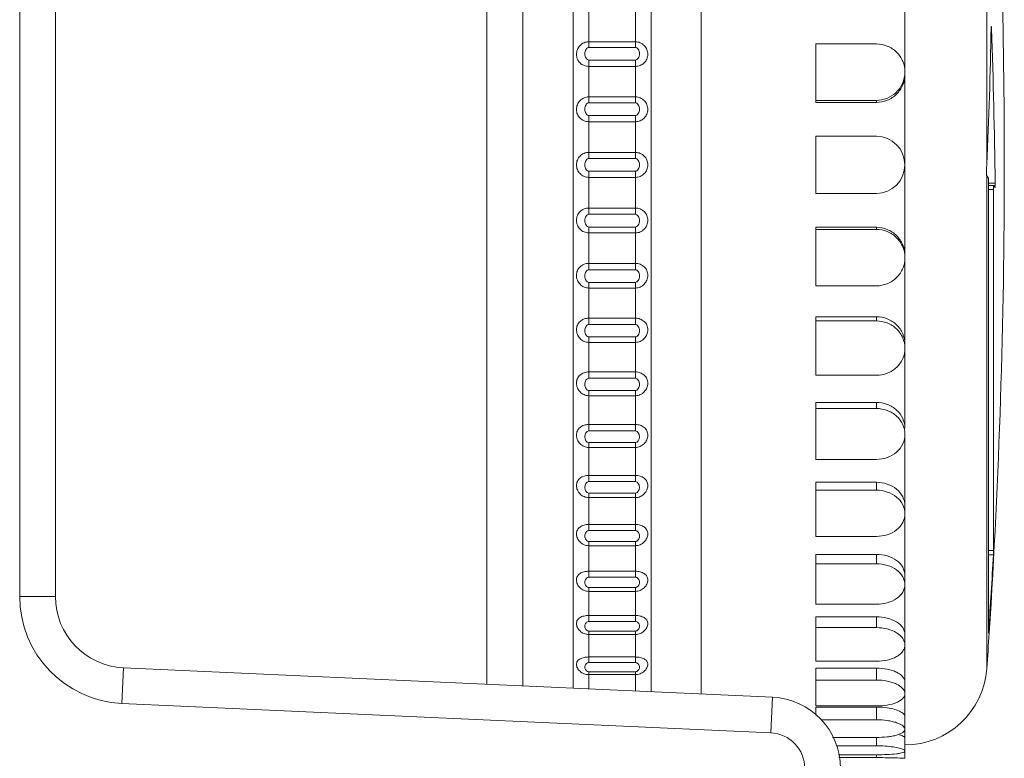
# Model space of a CAD drawing. Extents: x 4773 to 8448, y 27273 to 31291.
# Tile 76 of 99: x 8420 to 8448, y 28785 to 28806. Entities that reach past the tile are written whole.
import ezdxf

# ---------------------------------------------------------------- set-up
doc = ezdxf.new("R2010")
doc.units = 0
doc.header["$LTSCALE"] = 7.5
doc.header["$MEASUREMENT"] = 0
doc.layers.get('0').update_dxf_attribs({"linetype": 'CONTINUOUS', "lineweight": 18})

msp = doc.modelspace()

# ---------------------------------------------------------------- linework, layer by layer
at = {"linetype": 'Continuous'}
for p, q in [((8435.56, 28786.792), (8435.56, 28816.111)), ((8437.74, 28786.693), (8437.74, 28816.21)), ((8439.146, 28786.629), (8439.146, 28816.274)), ((8433.139, 28816.001), (8433.139, 28786.902)), ((8434.15, 28816.047), (8434.15, 28786.856)), ((8420.05, 28789.363), (8420.05, 28813.541)), ((8421.05, 28789.363), (8421.05, 28813.541)), ((8447.149, 28801.466), (8447.149, 28812.189)), ((8444.854, 28804.052), (8444.854, 28806.473)), ((8435.996, 28805.745), (8435.996, 28804.902)), ((8437.304, 28804.902), (8437.304, 28805.745)), ((8437.304, 28804.902), (8435.996, 28804.902)), ((8437.302, 28804.902), (8437.302, 28804.742)), ((8442.354, 28804.84), (8444.054, 28804.84)), ((8442.354, 28804.84), (8442.354, 28803.201)), ((8437.302, 28804.742), (8435.998, 28804.742)), ((8435.998, 28804.387), (8437.302, 28804.387)), ((8435.998, 28804.211), (8435.998, 28804.387)), ((8435.996, 28804.211), (8435.996, 28803.358)), ((8437.303, 28804.211), (8435.998, 28804.211)), ((8437.304, 28803.358), (8437.304, 28804.211)), ((8444.854, 28798.91), (8444.854, 28803.994)), ((8437.304, 28803.358), (8435.996, 28803.358)), ((8437.302, 28803.192), (8435.998, 28803.192)), ((8437.302, 28803.358), (8437.302, 28803.192)), ((8444.054, 28803.259), (8442.354, 28803.259)), ((8442.354, 28803.201), (8444.054, 28803.201)), ((8444.054, 28803.201), (8444.054, 28803.259)), ((8435.996, 28802.66), (8435.996, 28801.802)), ((8435.998, 28802.834), (8437.302, 28802.834)), ((8435.998, 28802.66), (8435.998, 28802.834)), ((8437.303, 28802.66), (8435.998, 28802.66)), ((8437.304, 28801.802), (8437.304, 28802.66)), ((8442.354, 28802.252), (8444.054, 28802.252)), ((8442.354, 28802.252), (8442.354, 28800.652)), ((8437.304, 28801.802), (8435.996, 28801.802)), ((8437.302, 28801.802), (8437.302, 28801.631)), ((8437.302, 28801.631), (8435.998, 28801.631)), ((8435.998, 28801.272), (8437.302, 28801.272)), ((8435.998, 28801.102), (8435.998, 28801.272)), ((8435.996, 28801.102), (8435.996, 28800.243)), ((8437.303, 28801.102), (8435.998, 28801.102)), ((8437.304, 28800.243), (8437.304, 28801.102)), ((8447.146, 28801.147), (8447.149, 28801.144)), ((8447.148, 28801.145), (8447.149, 28790.909)), ((8447.197, 28800.994), (8447.197, 28788.339)), ((8447.384, 28800.943), (8447.197, 28800.943)), ((8444.054, 28800.652), (8442.354, 28800.652)), ((8447.197, 28800.87), (8447.345, 28800.87)), ((8447.338, 28800.764), (8447.197, 28800.764)), ((8447.338, 28790.644), (8447.338, 28800.764)), ((8437.304, 28800.243), (8435.996, 28800.243)), ((8437.302, 28800.243), (8437.302, 28800.069)), ((8437.302, 28800.07), (8435.998, 28800.07)), ((8435.996, 28799.546), (8435.996, 28798.693)), ((8435.998, 28799.711), (8437.302, 28799.711)), ((8435.998, 28799.546), (8435.998, 28799.711)), ((8437.303, 28799.546), (8435.998, 28799.546)), ((8437.304, 28798.693), (8437.304, 28799.546)), ((8444.054, 28799.703), (8442.354, 28799.703)), ((8442.354, 28799.703), (8442.354, 28798.064)), ((8442.354, 28799.644), (8444.054, 28799.644)), ((8444.054, 28799.644), (8444.054, 28799.703)), ((8444.854, 28796.43), (8444.854, 28798.851)), ((8437.304, 28798.693), (8435.996, 28798.693)), ((8437.302, 28798.516), (8435.998, 28798.516)), ((8437.302, 28798.693), (8437.302, 28798.516)), ((8447.149, 28787.342), (8447.149, 28798.575)), ((8435.998, 28798.161), (8437.302, 28798.161)), ((8435.998, 28798.001), (8435.998, 28798.161)), ((8435.996, 28798.001), (8435.996, 28797.159)), ((8437.303, 28798.001), (8435.998, 28798.001)), ((8437.304, 28797.159), (8437.304, 28798.001)), ((8444.054, 28798.064), (8442.354, 28798.064)), ((8437.304, 28797.159), (8435.996, 28797.159)), ((8437.302, 28797.159), (8437.302, 28796.981)), ((8444.054, 28797.197), (8442.354, 28797.197)), ((8442.354, 28797.197), (8442.354, 28795.559)), ((8442.354, 28797.081), (8444.054, 28797.081)), ((8444.054, 28797.081), (8444.054, 28797.197)), ((8437.302, 28796.981), (8435.998, 28796.981)), ((8435.998, 28796.478), (8435.998, 28796.632)), ((8435.998, 28796.631), (8437.302, 28796.631)), ((8435.996, 28796.478), (8435.996, 28795.652)), ((8437.303, 28796.478), (8435.998, 28796.478)), ((8437.304, 28795.652), (8437.304, 28796.478)), ((8444.854, 28794.074), (8444.854, 28796.314)), ((8437.304, 28795.652), (8435.996, 28795.652)), ((8437.302, 28795.473), (8435.998, 28795.473)), ((8437.302, 28795.652), (8437.302, 28795.473)), ((8444.054, 28795.559), (8442.354, 28795.559)), ((8435.998, 28794.986), (8435.998, 28795.132)), ((8435.998, 28795.131), (8437.302, 28795.131)), ((8435.996, 28794.986), (8435.996, 28794.18)), ((8437.303, 28794.986), (8435.998, 28794.986)), ((8437.304, 28794.18), (8437.304, 28794.986)), ((8444.054, 28794.796), (8442.354, 28794.796)), ((8442.354, 28794.796), (8442.354, 28793.2)), ((8442.354, 28794.626), (8444.054, 28794.626)), ((8444.054, 28794.626), (8444.054, 28794.796)), ((8437.304, 28794.18), (8435.996, 28794.18)), ((8437.302, 28794.18), (8437.302, 28794.002)), ((8437.302, 28794.002), (8435.998, 28794.002)), ((8444.854, 28786.639), (8444.854, 28793.904)), ((8435.996, 28793.533), (8435.996, 28792.753)), ((8435.998, 28793.67), (8437.302, 28793.67)), ((8435.998, 28793.533), (8435.998, 28793.67)), ((8437.303, 28793.533), (8435.998, 28793.533)), ((8437.304, 28792.753), (8437.304, 28793.533)), ((8444.054, 28793.2), (8442.354, 28793.2)), ((8437.304, 28792.753), (8435.996, 28792.753)), ((8437.302, 28792.753), (8437.302, 28792.577)), ((8437.302, 28792.577), (8435.998, 28792.577)), ((8444.054, 28792.559), (8442.354, 28792.559)), ((8442.354, 28792.559), (8442.354, 28791.044)), ((8444.054, 28792.338), (8444.054, 28792.559)), ((8435.996, 28792.13), (8435.996, 28791.38)), ((8435.998, 28792.257), (8437.302, 28792.257)), ((8435.998, 28792.13), (8435.998, 28792.257)), ((8437.303, 28792.13), (8435.998, 28792.13)), ((8437.304, 28791.38), (8437.304, 28792.13)), ((8442.354, 28792.338), (8444.054, 28792.338)), ((8437.304, 28791.38), (8435.996, 28791.38)), ((8437.302, 28791.38), (8437.302, 28791.207)), ((8437.302, 28791.207), (8435.998, 28791.207)), ((8444.054, 28791.044), (8442.354, 28791.044)), ((8435.996, 28790.783), (8435.996, 28790.069)), ((8435.998, 28790.901), (8437.302, 28790.901)), ((8435.998, 28790.783), (8435.998, 28790.901)), ((8437.303, 28790.783), (8435.998, 28790.783)), ((8437.304, 28790.069), (8437.304, 28790.783)), ((8444.054, 28790.541), (8442.354, 28790.541)), ((8442.354, 28790.541), (8442.354, 28789.144)), ((8444.054, 28790.275), (8444.054, 28790.541)), ((8447.338, 28790.644), (8447.197, 28790.644)), ((8447.197, 28790.526), (8447.333, 28790.526)), ((8442.354, 28790.275), (8444.054, 28790.275)), ((8437.304, 28790.069), (8435.996, 28790.069)), ((8437.302, 28789.9), (8435.998, 28789.9)), ((8437.302, 28790.069), (8437.302, 28789.9)), ((8435.998, 28789.503), (8435.998, 28789.61)), ((8435.998, 28789.609), (8437.302, 28789.609)), ((8421.05, 28789.363), (8420.05, 28789.363)), ((8435.996, 28789.503), (8435.996, 28788.828)), ((8437.303, 28789.503), (8435.998, 28789.503)), ((8437.304, 28788.828), (8437.304, 28789.503)), ((8444.054, 28789.144), (8442.354, 28789.144)), ((8437.304, 28788.828), (8435.996, 28788.828)), ((8437.302, 28788.828), (8437.302, 28788.664)), ((8444.054, 28788.791), (8442.354, 28788.791)), ((8442.354, 28788.791), (8442.354, 28787.547)), ((8444.054, 28788.488), (8444.054, 28788.791)), ((8437.302, 28788.664), (8435.998, 28788.664)), ((8435.996, 28788.296), (8435.996, 28787.665)), ((8435.998, 28788.391), (8437.302, 28788.391)), ((8435.998, 28788.296), (8435.998, 28788.391)), ((8437.303, 28788.296), (8435.998, 28788.296)), ((8437.304, 28787.665), (8437.304, 28788.296)), ((8442.354, 28788.488), (8444.054, 28788.488)), ((8447.197, 28788.339), (8447.197, 28788.337)), ((8437.304, 28787.665), (8435.996, 28787.665)), ((8437.302, 28787.507), (8435.998, 28787.507)), ((8437.302, 28787.665), (8437.302, 28787.507)), ((8444.054, 28787.547), (8442.354, 28787.547)), ((8422.959, 28787.365), (8422.914, 28786.366)), ((8441.141, 28786.539), (8422.959, 28787.365)), ((8435.996, 28787.17), (8435.996, 28786.772)), ((8435.998, 28787.253), (8437.302, 28787.253)), ((8435.998, 28787.17), (8435.998, 28787.253)), ((8437.303, 28787.17), (8435.998, 28787.17)), ((8437.304, 28786.713), (8437.304, 28787.17)), ((8444.054, 28787.354), (8442.354, 28787.354)), ((8442.354, 28787.354), (8442.354, 28786.293)), ((8444.054, 28787.019), (8444.054, 28787.354)), ((8442.354, 28787.019), (8444.054, 28787.019)), ((8444.854, 28784.827), (8444.854, 28786.607)), ((8441.095, 28785.54), (8422.914, 28786.366)), ((8441.141, 28786.539), (8441.095, 28785.54)), ((8444.054, 28786.293), (8442.354, 28786.293)), ((8444.054, 28786.263), (8442.354, 28786.263)), ((8442.354, 28786.263), (8442.354, 28786.037)), ((8444.054, 28785.906), (8444.054, 28786.263)), ((8442.508, 28785.906), (8444.054, 28785.906)), ((8444.054, 28785.412), (8442.825, 28785.412)), ((8444.054, 28785.176), (8444.054, 28785.412)), ((8442.941, 28785.176), (8444.054, 28785.176)), ((8444.054, 28784.925), (8442.991, 28784.925)), ((8444.054, 28784.846), (8444.054, 28784.925)), ((8443.003, 28784.846), (8444.054, 28784.846))]:
    msp.add_line(p, q, dxfattribs=at)
for centre, radius, start, end in [((8244.479, 28801.451), 203.16, 0.00029, 3.11818), ((8304.299, 28807.893), 142.994, 357.42388, 358.95534), ((8261.131, 28798.62), 186.267, 0.71445, 2.04299), ((8444.078, 28804.053), 0.776, 355.7295, 359.9926), ((8444.054, 28801.452), 0.8, 270, 90), ((8441.964, 28801.699), 5.189, 355.604, 357.4327), ((8244.464, 28801.453), 203.175, 356.29873, 359.99952), ((8444.769, 28799.218), 3.062, 37.7115, 38.9827), ((8445.907, 28800.996), 1.29, 359.9245, 1.9286), ((8445.468, 28800.919), 1.916, 359.3098, 0.7044), ((8445.338, 28799.617), 2.366, 30.3974, 31.9736), ((8252.539, 28801.454), 195.1, 356.16843, 356.78906), ((8423.05, 28789.363), 3, 180, 267.3974), ((8423.05, 28789.363), 2, 180, 267.3974), ((8244.519, 28801.452), 203.12, 356.01678, 356.29825), ((8444.854, 28787.502), 2.3, 270, 356.0168), ((8441.05, 28784.541), 2, 0, 87.3974), ((8444.056, 28784.096), 2.167, 83.5688, 90.0571), ((8441.05, 28784.541), 1, 0, 87.3974), ((8444.056, 28781.393), 3.783, 86.2889, 90.0326), ((8444.052, 28768.05), 16.796, 89.1519, 89.9944), ((8444.055, 28768.251), 16.595, 87.241, 89.1513)]:
    msp.add_arc(centre, radius, start, end, dxfattribs=at)
for points, knots in [([(8447.273, 28805.332), (8447.272, 28805.332), (8447.272, 28805.326), (8447.27, 28805.319), (8447.27, 28805.303), (8447.269, 28805.293), (8447.269, 28805.286)], [0, 0, 0, 0, 0.073036, 0.271961, 0.58929, 1, 1, 1, 1]), ([(8447.28, 28805.261), (8447.28, 28805.27), (8447.279, 28805.287), (8447.277, 28805.309), (8447.276, 28805.324), (8447.275, 28805.33), (8447.274, 28805.332), (8447.273, 28805.332)], [0, 0, 0, 0, 0.397556, 0.717586, 0.923609, 0.978193, 1, 1, 1, 1]), ([(8435.996, 28804.902), (8435.951, 28804.9), (8435.859, 28804.884), (8435.745, 28804.801), (8435.669, 28804.685), (8435.641, 28804.549), (8435.668, 28804.414), (8435.745, 28804.302), (8435.86, 28804.228), (8435.951, 28804.213), (8435.996, 28804.211)], [0, 0, 0, 0, 0.12636, 0.252805, 0.379403, 0.505565, 0.629184, 0.750841, 0.874008, 1, 1, 1, 1]), ([(8435.998, 28804.742), (8435.998, 28804.757), (8435.997, 28804.81), (8435.997, 28804.864), (8435.997, 28804.902)], [0, 0, 0, 0, 0.275212, 1, 1, 1, 1]), ([(8437.304, 28804.211), (8437.349, 28804.213), (8437.44, 28804.227), (8437.554, 28804.302), (8437.632, 28804.413), (8437.659, 28804.548), (8437.632, 28804.684), (8437.555, 28804.801), (8437.441, 28804.883), (8437.349, 28804.9), (8437.304, 28804.902)], [0, 0, 0, 0, 0.125882, 0.249006, 0.370577, 0.494188, 0.620334, 0.747029, 0.873511, 1, 1, 1, 1]), ([(8444.854, 28804.052), (8444.854, 28804.155), (8444.812, 28804.363), (8444.634, 28804.625), (8444.368, 28804.799), (8444.158, 28804.84), (8444.054, 28804.84)], [0, 0, 0, 0, 0.248671, 0.497716, 0.748184, 1, 1, 1, 1]), ([(8435.998, 28804.742), (8435.984, 28804.742), (8435.951, 28804.73), (8435.914, 28804.688), (8435.889, 28804.63), (8435.881, 28804.565), (8435.889, 28804.499), (8435.914, 28804.442), (8435.951, 28804.4), (8435.984, 28804.388), (8435.998, 28804.387)], [0, 0, 0, 0, 0.094996, 0.216408, 0.355471, 0.500359, 0.645133, 0.783773, 0.904579, 1, 1, 1, 1]), ([(8437.302, 28804.387), (8437.316, 28804.388), (8437.349, 28804.4), (8437.386, 28804.442), (8437.411, 28804.499), (8437.419, 28804.565), (8437.411, 28804.631), (8437.386, 28804.688), (8437.349, 28804.73), (8437.316, 28804.742), (8437.302, 28804.742)], [0, 0, 0, 0, 0.094996, 0.216408, 0.355471, 0.500359, 0.645133, 0.783773, 0.904579, 1, 1, 1, 1]), ([(8437.302, 28804.387), (8437.302, 28804.372), (8437.304, 28804.314), (8437.303, 28804.255), (8437.303, 28804.211)], [0, 0, 0, 0, 0.255387, 1, 1, 1, 1]), ([(8444.054, 28803.259), (8444.153, 28803.259), (8444.354, 28803.297), (8444.611, 28803.458), (8444.792, 28803.701), (8444.845, 28803.897), (8444.852, 28803.995)], [0, 0, 0, 0, 0.251032, 0.501571, 0.751246, 1, 1, 1, 1]), ([(8444.054, 28803.201), (8444.158, 28803.201), (8444.368, 28803.242), (8444.634, 28803.419), (8444.812, 28803.682), (8444.854, 28803.891), (8444.854, 28803.994)], [0, 0, 0, 0, 0.251133, 0.501757, 0.75144, 1, 1, 1, 1]), ([(8435.996, 28803.358), (8435.951, 28803.356), (8435.859, 28803.34), (8435.745, 28803.258), (8435.668, 28803.142), (8435.641, 28803.005), (8435.668, 28802.869), (8435.745, 28802.755), (8435.86, 28802.678), (8435.951, 28802.662), (8435.996, 28802.66)], [0, 0, 0, 0, 0.125703, 0.2511, 0.376661, 0.502727, 0.627523, 0.750657, 0.87442, 1, 1, 1, 1]), ([(8435.998, 28803.192), (8435.984, 28803.191), (8435.951, 28803.18), (8435.914, 28803.137), (8435.889, 28803.079), (8435.881, 28803.013), (8435.889, 28802.947), (8435.914, 28802.889), (8435.951, 28802.846), (8435.984, 28802.835), (8435.998, 28802.834)], [0, 0, 0, 0, 0.0945, 0.215755, 0.355041, 0.500361, 0.645565, 0.784429, 0.905079, 1, 1, 1, 1]), ([(8435.998, 28803.192), (8435.998, 28803.207), (8435.997, 28803.262), (8435.997, 28803.317), (8435.997, 28803.358)], [0, 0, 0, 0, 0.269847, 1, 1, 1, 1]), ([(8437.302, 28802.834), (8437.316, 28802.835), (8437.349, 28802.847), (8437.386, 28802.889), (8437.411, 28802.947), (8437.419, 28803.013), (8437.411, 28803.079), (8437.386, 28803.137), (8437.349, 28803.18), (8437.316, 28803.191), (8437.302, 28803.192)], [0, 0, 0, 0, 0.0945, 0.215755, 0.355041, 0.500361, 0.645565, 0.784429, 0.905079, 1, 1, 1, 1]), ([(8437.304, 28802.66), (8437.349, 28802.662), (8437.44, 28802.677), (8437.554, 28802.755), (8437.632, 28802.868), (8437.659, 28803.005), (8437.632, 28803.141), (8437.555, 28803.258), (8437.441, 28803.339), (8437.349, 28803.356), (8437.304, 28803.358)], [0, 0, 0, 0, 0.125462, 0.249191, 0.372234, 0.497026, 0.623084, 0.748741, 0.87417, 1, 1, 1, 1]), ([(8437.302, 28802.834), (8437.302, 28802.819), (8437.304, 28802.761), (8437.303, 28802.703), (8437.303, 28802.66)], [0, 0, 0, 0, 0.260014, 1, 1, 1, 1]), ([(8435.996, 28801.802), (8435.951, 28801.8), (8435.859, 28801.784), (8435.745, 28801.704), (8435.668, 28801.589), (8435.641, 28801.452), (8435.668, 28801.315), (8435.745, 28801.2), (8435.859, 28801.12), (8435.951, 28801.104), (8435.996, 28801.102)], [0, 0, 0, 0, 0.125404, 0.249893, 0.374267, 0.499877, 0.625484, 0.749953, 0.874473, 1, 1, 1, 1]), ([(8435.998, 28801.631), (8435.998, 28801.646), (8435.996, 28801.703), (8435.997, 28801.76), (8435.997, 28801.802)], [0, 0, 0, 0, 0.264809, 1, 1, 1, 1]), ([(8437.304, 28801.102), (8437.349, 28801.104), (8437.441, 28801.119), (8437.555, 28801.2), (8437.632, 28801.315), (8437.659, 28801.452), (8437.632, 28801.588), (8437.555, 28801.704), (8437.441, 28801.783), (8437.349, 28801.8), (8437.304, 28801.802)], [0, 0, 0, 0, 0.125404, 0.249893, 0.374267, 0.499877, 0.625484, 0.749953, 0.874473, 1, 1, 1, 1]), ([(8435.998, 28801.631), (8435.984, 28801.631), (8435.951, 28801.619), (8435.914, 28801.576), (8435.889, 28801.518), (8435.881, 28801.452), (8435.889, 28801.385), (8435.914, 28801.327), (8435.951, 28801.284), (8435.984, 28801.273), (8435.998, 28801.272)], [0, 0, 0, 0, 0.094335, 0.215538, 0.354899, 0.500361, 0.645707, 0.784645, 0.905245, 1, 1, 1, 1]), ([(8437.302, 28801.272), (8437.316, 28801.273), (8437.349, 28801.285), (8437.386, 28801.328), (8437.411, 28801.386), (8437.419, 28801.452), (8437.411, 28801.518), (8437.386, 28801.576), (8437.349, 28801.619), (8437.316, 28801.631), (8437.302, 28801.631)], [0, 0, 0, 0, 0.094335, 0.215538, 0.354899, 0.500361, 0.645707, 0.784645, 0.905245, 1, 1, 1, 1]), ([(8437.302, 28801.272), (8437.302, 28801.257), (8437.304, 28801.2), (8437.303, 28801.144), (8437.303, 28801.102)], [0, 0, 0, 0, 0.26481, 1, 1, 1, 1]), ([(8447.138, 28801.301), (8447.137, 28801.285), (8447.136, 28801.252), (8447.137, 28801.212), (8447.139, 28801.182), (8447.141, 28801.166), (8447.143, 28801.154), (8447.145, 28801.148), (8447.146, 28801.147)], [0, 0, 0, 0, 0.312955, 0.63597, 0.774429, 0.885559, 0.962024, 1, 1, 1, 1]), ([(8447.191, 28801.091), (8447.192, 28801.089), (8447.193, 28801.084), (8447.195, 28801.067), (8447.195, 28801.051), (8447.196, 28801.039)], [0, 0, 0, 0, 0.102392, 0.310948, 1, 1, 1, 1]), ([(8447.338, 28800.764), (8447.338, 28800.778), (8447.338, 28800.803), (8447.341, 28800.842), (8447.34, 28800.853), (8447.344, 28800.872), (8447.345, 28800.87)], [0, 0, 0, 0, 0.395575, 0.731193, 0.944044, 1, 1, 1, 1]), ([(8447.378, 28800.815), (8447.379, 28800.813), (8447.382, 28800.826), (8447.381, 28800.835), (8447.384, 28800.865), (8447.384, 28800.885), (8447.384, 28800.896)], [0, 0, 0, 0, 0.049362, 0.25144, 0.582803, 1, 1, 1, 1]), ([(8435.996, 28800.243), (8435.951, 28800.242), (8435.86, 28800.227), (8435.746, 28800.148), (8435.668, 28800.035), (8435.641, 28799.899), (8435.668, 28799.762), (8435.745, 28799.646), (8435.859, 28799.565), (8435.951, 28799.548), (8435.996, 28799.546)], [0, 0, 0, 0, 0.125462, 0.249191, 0.372234, 0.497026, 0.623084, 0.748741, 0.87417, 1, 1, 1, 1]), ([(8435.998, 28800.069), (8435.998, 28800.085), (8435.996, 28800.143), (8435.997, 28800.201), (8435.997, 28800.243)], [0, 0, 0, 0, 0.260013, 1, 1, 1, 1]), ([(8437.304, 28799.546), (8437.349, 28799.547), (8437.441, 28799.564), (8437.555, 28799.646), (8437.632, 28799.762), (8437.659, 28799.898), (8437.632, 28800.035), (8437.555, 28800.148), (8437.44, 28800.226), (8437.349, 28800.241), (8437.304, 28800.243)], [0, 0, 0, 0, 0.125703, 0.2511, 0.376661, 0.502727, 0.627523, 0.750657, 0.87442, 1, 1, 1, 1]), ([(8435.998, 28800.07), (8435.984, 28800.069), (8435.951, 28800.057), (8435.914, 28800.014), (8435.889, 28799.956), (8435.881, 28799.89), (8435.889, 28799.824), (8435.914, 28799.766), (8435.951, 28799.724), (8435.984, 28799.712), (8435.998, 28799.711)], [0, 0, 0, 0, 0.0945, 0.215755, 0.355041, 0.500361, 0.645565, 0.784429, 0.905079, 1, 1, 1, 1]), ([(8437.302, 28799.711), (8437.316, 28799.712), (8437.349, 28799.724), (8437.386, 28799.767), (8437.411, 28799.824), (8437.419, 28799.891), (8437.411, 28799.957), (8437.386, 28800.015), (8437.349, 28800.057), (8437.316, 28800.069), (8437.302, 28800.07)], [0, 0, 0, 0, 0.0945, 0.215755, 0.355041, 0.500361, 0.645565, 0.784429, 0.905079, 1, 1, 1, 1]), ([(8437.302, 28799.711), (8437.302, 28799.696), (8437.304, 28799.641), (8437.303, 28799.586), (8437.303, 28799.546)], [0, 0, 0, 0, 0.269848, 1, 1, 1, 1]), ([(8444.854, 28798.91), (8444.854, 28799.013), (8444.812, 28799.221), (8444.634, 28799.485), (8444.368, 28799.662), (8444.158, 28799.703), (8444.054, 28799.703)], [0, 0, 0, 0, 0.248563, 0.498245, 0.748869, 1, 1, 1, 1]), ([(8444.854, 28798.851), (8444.854, 28798.954), (8444.812, 28799.163), (8444.634, 28799.426), (8444.368, 28799.603), (8444.158, 28799.644), (8444.054, 28799.644)], [0, 0, 0, 0, 0.248573, 0.498239, 0.748851, 1, 1, 1, 1]), ([(8444.054, 28798.064), (8444.158, 28798.064), (8444.368, 28798.104), (8444.634, 28798.279), (8444.812, 28798.54), (8444.854, 28798.748), (8444.854, 28798.851)], [0, 0, 0, 0, 0.251818, 0.502287, 0.751331, 1, 1, 1, 1]), ([(8435.996, 28798.693), (8435.951, 28798.691), (8435.86, 28798.677), (8435.746, 28798.601), (8435.668, 28798.49), (8435.641, 28798.355), (8435.668, 28798.219), (8435.745, 28798.103), (8435.859, 28798.021), (8435.951, 28798.004), (8435.996, 28798.001)], [0, 0, 0, 0, 0.125882, 0.249006, 0.370577, 0.494188, 0.620334, 0.747029, 0.873511, 1, 1, 1, 1]), ([(8435.998, 28798.516), (8435.984, 28798.515), (8435.951, 28798.504), (8435.914, 28798.462), (8435.889, 28798.404), (8435.881, 28798.339), (8435.889, 28798.273), (8435.914, 28798.216), (8435.951, 28798.173), (8435.984, 28798.162), (8435.998, 28798.161)], [0, 0, 0, 0, 0.094996, 0.216408, 0.355471, 0.500359, 0.645133, 0.783773, 0.904579, 1, 1, 1, 1]), ([(8435.998, 28798.516), (8435.998, 28798.531), (8435.996, 28798.59), (8435.997, 28798.649), (8435.997, 28798.693)], [0, 0, 0, 0, 0.255386, 1, 1, 1, 1]), ([(8437.302, 28798.161), (8437.316, 28798.162), (8437.349, 28798.174), (8437.386, 28798.216), (8437.411, 28798.273), (8437.419, 28798.339), (8437.411, 28798.405), (8437.386, 28798.462), (8437.349, 28798.504), (8437.316, 28798.515), (8437.302, 28798.516)], [0, 0, 0, 0, 0.094996, 0.216408, 0.355471, 0.500359, 0.645133, 0.783773, 0.904579, 1, 1, 1, 1]), ([(8437.304, 28798.002), (8437.349, 28798.003), (8437.442, 28798.02), (8437.555, 28798.103), (8437.631, 28798.219), (8437.659, 28798.355), (8437.632, 28798.49), (8437.555, 28798.601), (8437.44, 28798.676), (8437.349, 28798.691), (8437.304, 28798.693)], [0, 0, 0, 0, 0.12636, 0.252805, 0.379403, 0.505565, 0.629184, 0.750841, 0.874008, 1, 1, 1, 1]), ([(8437.302, 28798.161), (8437.302, 28798.147), (8437.303, 28798.093), (8437.303, 28798.04), (8437.303, 28798.001)], [0, 0, 0, 0, 0.275213, 1, 1, 1, 1]), ([(8435.996, 28797.159), (8435.951, 28797.157), (8435.861, 28797.144), (8435.746, 28797.072), (8435.668, 28796.964), (8435.641, 28796.831), (8435.669, 28796.697), (8435.745, 28796.58), (8435.859, 28796.498), (8435.951, 28796.48), (8435.996, 28796.478)], [0, 0, 0, 0, 0.126668, 0.249359, 0.36932, 0.491375, 0.61724, 0.744819, 0.872495, 1, 1, 1, 1]), ([(8435.998, 28796.981), (8435.997, 28797.026), (8435.997, 28797.085), (8435.997, 28797.144), (8435.997, 28797.159)], [0, 0, 0, 0, 0.756685, 1, 1, 1, 1]), ([(8437.304, 28796.478), (8437.349, 28796.48), (8437.442, 28796.497), (8437.555, 28796.58), (8437.631, 28796.696), (8437.659, 28796.831), (8437.632, 28796.963), (8437.554, 28797.072), (8437.439, 28797.143), (8437.349, 28797.157), (8437.304, 28797.159)], [0, 0, 0, 0, 0.127376, 0.255006, 0.382489, 0.508377, 0.630444, 0.750485, 0.873231, 1, 1, 1, 1]), ([(8444.854, 28796.43), (8444.854, 28796.53), (8444.811, 28796.733), (8444.632, 28796.987), (8444.367, 28797.157), (8444.158, 28797.197), (8444.054, 28797.197)], [0, 0, 0, 0, 0.244147, 0.492371, 0.744884, 1, 1, 1, 1]), ([(8444.854, 28796.314), (8444.854, 28796.414), (8444.811, 28796.617), (8444.632, 28796.871), (8444.367, 28797.041), (8444.158, 28797.081), (8444.054, 28797.081)], [0, 0, 0, 0, 0.244158, 0.49236, 0.744858, 1, 1, 1, 1]), ([(8435.998, 28796.981), (8435.984, 28796.98), (8435.951, 28796.969), (8435.914, 28796.927), (8435.889, 28796.871), (8435.881, 28796.806), (8435.89, 28796.741), (8435.914, 28796.685), (8435.951, 28796.643), (8435.984, 28796.632), (8435.998, 28796.631)], [0, 0, 0, 0, 0.095834, 0.217513, 0.356198, 0.500357, 0.644403, 0.782666, 0.903737, 1, 1, 1, 1]), ([(8437.302, 28796.631), (8437.316, 28796.632), (8437.349, 28796.644), (8437.386, 28796.685), (8437.411, 28796.742), (8437.419, 28796.806), (8437.411, 28796.871), (8437.386, 28796.927), (8437.349, 28796.969), (8437.316, 28796.98), (8437.302, 28796.981)], [0, 0, 0, 0, 0.095834, 0.217513, 0.356198, 0.500357, 0.644403, 0.782666, 0.903737, 1, 1, 1, 1]), ([(8437.302, 28796.632), (8437.302, 28796.617), (8437.303, 28796.566), (8437.303, 28796.515), (8437.303, 28796.478)], [0, 0, 0, 0, 0.281014, 1, 1, 1, 1]), ([(8444.054, 28795.559), (8444.158, 28795.559), (8444.366, 28795.598), (8444.632, 28795.763), (8444.812, 28796.014), (8444.854, 28796.215), (8444.854, 28796.314)], [0, 0, 0, 0, 0.256501, 0.508747, 0.755696, 1, 1, 1, 1]), ([(8435.996, 28795.651), (8435.951, 28795.65), (8435.862, 28795.638), (8435.747, 28795.569), (8435.668, 28795.465), (8435.641, 28795.335), (8435.669, 28795.203), (8435.745, 28795.088), (8435.859, 28795.006), (8435.951, 28794.988), (8435.996, 28794.986)], [0, 0, 0, 0, 0.12783, 0.250276, 0.368494, 0.488602, 0.613803, 0.742106, 0.871115, 1, 1, 1, 1]), ([(8435.998, 28795.473), (8435.984, 28795.472), (8435.951, 28795.462), (8435.914, 28795.421), (8435.889, 28795.366), (8435.881, 28795.302), (8435.89, 28795.239), (8435.914, 28795.184), (8435.951, 28795.143), (8435.984, 28795.132), (8435.998, 28795.131)], [0, 0, 0, 0, 0.097026, 0.219094, 0.357241, 0.500353, 0.643354, 0.78108, 0.902536, 1, 1, 1, 1]), ([(8435.998, 28795.473), (8435.998, 28795.488), (8435.996, 28795.547), (8435.997, 28795.607), (8435.997, 28795.652)], [0, 0, 0, 0, 0.24639, 1, 1, 1, 1]), ([(8437.302, 28795.131), (8437.316, 28795.132), (8437.349, 28795.143), (8437.386, 28795.184), (8437.411, 28795.239), (8437.419, 28795.303), (8437.41, 28795.366), (8437.386, 28795.421), (8437.349, 28795.462), (8437.316, 28795.472), (8437.302, 28795.473)], [0, 0, 0, 0, 0.097026, 0.219094, 0.357241, 0.500353, 0.643354, 0.78108, 0.902536, 1, 1, 1, 1]), ([(8437.304, 28794.986), (8437.349, 28794.988), (8437.442, 28795.005), (8437.554, 28795.088), (8437.631, 28795.202), (8437.659, 28795.335), (8437.633, 28795.464), (8437.553, 28795.569), (8437.438, 28795.636), (8437.349, 28795.65), (8437.304, 28795.652)], [0, 0, 0, 0, 0.128757, 0.257707, 0.385916, 0.511148, 0.631272, 0.749563, 0.872079, 1, 1, 1, 1]), ([(8437.302, 28795.132), (8437.302, 28795.118), (8437.303, 28795.069), (8437.303, 28795.021), (8437.303, 28794.986)], [0, 0, 0, 0, 0.287386, 1, 1, 1, 1]), ([(8444.854, 28794.074), (8444.854, 28794.168), (8444.81, 28794.361), (8444.63, 28794.6), (8444.365, 28794.759), (8444.158, 28794.796), (8444.054, 28794.796)], [0, 0, 0, 0, 0.236546, 0.482114, 0.737867, 1, 1, 1, 1]), ([(8444.854, 28793.904), (8444.854, 28793.998), (8444.81, 28794.191), (8444.63, 28794.43), (8444.365, 28794.589), (8444.158, 28794.626), (8444.054, 28794.626)], [0, 0, 0, 0, 0.236556, 0.482095, 0.737831, 1, 1, 1, 1]), ([(8435.996, 28794.18), (8435.951, 28794.178), (8435.862, 28794.167), (8435.748, 28794.103), (8435.668, 28794.003), (8435.641, 28793.877), (8435.669, 28793.748), (8435.745, 28793.634), (8435.859, 28793.553), (8435.951, 28793.535), (8435.996, 28793.533)], [0, 0, 0, 0, 0.12938, 0.25179, 0.368139, 0.485888, 0.610022, 0.738882, 0.869364, 1, 1, 1, 1]), ([(8435.998, 28794.002), (8435.998, 28794.017), (8435.996, 28794.076), (8435.997, 28794.135), (8435.997, 28794.18)], [0, 0, 0, 0, 0.241908, 1, 1, 1, 1]), ([(8437.304, 28793.533), (8437.349, 28793.535), (8437.441, 28793.552), (8437.554, 28793.634), (8437.63, 28793.747), (8437.659, 28793.876), (8437.633, 28794.003), (8437.553, 28794.103), (8437.437, 28794.166), (8437.349, 28794.178), (8437.304, 28794.18)], [0, 0, 0, 0, 0.130512, 0.260918, 0.389686, 0.513859, 0.631627, 0.748041, 0.870542, 1, 1, 1, 1]), ([(8435.998, 28794.002), (8435.931, 28793.999), (8435.836, 28793.836), (8435.931, 28793.674), (8435.998, 28793.67)], [0, 0, 0, 0, 0.500418, 1, 1, 1, 1]), ([(8437.302, 28793.67), (8437.369, 28793.674), (8437.464, 28793.837), (8437.369, 28793.999), (8437.302, 28794.002)], [0, 0, 0, 0, 0.500418, 1, 1, 1, 1]), ([(8444.054, 28793.2), (8444.158, 28793.2), (8444.363, 28793.235), (8444.629, 28793.387), (8444.811, 28793.621), (8444.854, 28793.811), (8444.854, 28793.904)], [0, 0, 0, 0, 0.264253, 0.519704, 0.76335, 1, 1, 1, 1]), ([(8437.302, 28793.67), (8437.302, 28793.657), (8437.303, 28793.611), (8437.303, 28793.566), (8437.303, 28793.533)], [0, 0, 0, 0, 0.29451, 1, 1, 1, 1]), ([(8435.996, 28792.753), (8435.951, 28792.752), (8435.863, 28792.742), (8435.749, 28792.682), (8435.668, 28792.588), (8435.641, 28792.465), (8435.67, 28792.34), (8435.746, 28792.229), (8435.859, 28792.149), (8435.951, 28792.132), (8435.996, 28792.13)], [0, 0, 0, 0, 0.131332, 0.25394, 0.368308, 0.483257, 0.605892, 0.735134, 0.867233, 1, 1, 1, 1]), ([(8435.998, 28792.577), (8435.998, 28792.591), (8435.996, 28792.65), (8435.997, 28792.709), (8435.997, 28792.753)], [0, 0, 0, 0, 0.237361, 1, 1, 1, 1]), ([(8437.304, 28792.13), (8437.349, 28792.131), (8437.441, 28792.148), (8437.553, 28792.229), (8437.63, 28792.339), (8437.659, 28792.465), (8437.632, 28792.587), (8437.552, 28792.682), (8437.436, 28792.74), (8437.349, 28792.751), (8437.304, 28792.753)], [0, 0, 0, 0, 0.132649, 0.264649, 0.393803, 0.516488, 0.631458, 0.745879, 0.868605, 1, 1, 1, 1]), ([(8435.998, 28792.577), (8435.933, 28792.574), (8435.835, 28792.417), (8435.933, 28792.26), (8435.998, 28792.257)], [0, 0, 0, 0, 0.500408, 1, 1, 1, 1]), ([(8437.302, 28792.257), (8437.368, 28792.26), (8437.465, 28792.418), (8437.367, 28792.574), (8437.302, 28792.577)], [0, 0, 0, 0, 0.500408, 1, 1, 1, 1]), ([(8444.854, 28791.9), (8444.854, 28791.986), (8444.808, 28792.165), (8444.625, 28792.383), (8444.362, 28792.526), (8444.158, 28792.559), (8444.054, 28792.559)], [0, 0, 0, 0, 0.225309, 0.467023, 0.727604, 1, 1, 1, 1]), ([(8437.302, 28792.257), (8437.302, 28792.244), (8437.303, 28792.202), (8437.303, 28792.159), (8437.303, 28792.13)], [0, 0, 0, 0, 0.302636, 1, 1, 1, 1]), ([(8444.854, 28791.68), (8444.854, 28791.765), (8444.808, 28791.945), (8444.625, 28792.162), (8444.362, 28792.305), (8444.158, 28792.338), (8444.054, 28792.338)], [0, 0, 0, 0, 0.225314, 0.466996, 0.727558, 1, 1, 1, 1]), ([(8444.054, 28791.044), (8444.157, 28791.044), (8444.36, 28791.074), (8444.624, 28791.208), (8444.809, 28791.419), (8444.854, 28791.595), (8444.854, 28791.68)], [0, 0, 0, 0, 0.275295, 0.535651, 0.774803, 1, 1, 1, 1]), ([(8435.996, 28791.38), (8435.951, 28791.379), (8435.864, 28791.37), (8435.75, 28791.315), (8435.668, 28791.227), (8435.641, 28791.109), (8435.67, 28790.988), (8435.747, 28790.881), (8435.86, 28790.803), (8435.951, 28790.785), (8435.996, 28790.783)], [0, 0, 0, 0, 0.133699, 0.256774, 0.369061, 0.480736, 0.60141, 0.730846, 0.864709, 1, 1, 1, 1]), ([(8435.998, 28791.207), (8435.998, 28791.221), (8435.996, 28791.278), (8435.997, 28791.336), (8435.997, 28791.38)], [0, 0, 0, 0, 0.232691, 1, 1, 1, 1]), ([(8437.304, 28790.784), (8437.349, 28790.785), (8437.441, 28790.801), (8437.553, 28790.881), (8437.629, 28790.987), (8437.659, 28791.109), (8437.632, 28791.227), (8437.55, 28791.316), (8437.435, 28791.369), (8437.349, 28791.378), (8437.304, 28791.38)], [0, 0, 0, 0, 0.135179, 0.268918, 0.398271, 0.519005, 0.630702, 0.743031, 0.866253, 1, 1, 1, 1]), ([(8435.998, 28791.207), (8435.984, 28791.207), (8435.952, 28791.197), (8435.901, 28791.148), (8435.878, 28791.072), (8435.89, 28790.997), (8435.915, 28790.947), (8435.952, 28790.911), (8435.984, 28790.902), (8435.998, 28790.901)], [0, 0, 0, 0, 0.103342, 0.227909, 0.49858, 0.636714, 0.772248, 0.896178, 1, 1, 1, 1]), ([(8437.302, 28790.901), (8437.316, 28790.902), (8437.348, 28790.911), (8437.399, 28790.96), (8437.422, 28791.036), (8437.41, 28791.111), (8437.385, 28791.161), (8437.348, 28791.198), (8437.316, 28791.207), (8437.302, 28791.207)], [0, 0, 0, 0, 0.103342, 0.227909, 0.49858, 0.636714, 0.772248, 0.896178, 1, 1, 1, 1]), ([(8437.302, 28790.901), (8437.302, 28790.889), (8437.303, 28790.85), (8437.303, 28790.81), (8437.303, 28790.783)], [0, 0, 0, 0, 0.312113, 1, 1, 1, 1]), ([(8444.854, 28789.961), (8444.854, 28790.037), (8444.805, 28790.199), (8444.62, 28790.388), (8444.358, 28790.512), (8444.157, 28790.541), (8444.054, 28790.541)], [0, 0, 0, 0, 0.209778, 0.446518, 0.713844, 1, 1, 1, 1]), ([(8447.333, 28790.526), (8447.334, 28790.539), (8447.336, 28790.578), (8447.338, 28790.617), (8447.338, 28790.644)], [0, 0, 0, 0, 0.328958, 1, 1, 1, 1]), ([(8444.854, 28789.696), (8444.854, 28789.772), (8444.805, 28789.934), (8444.62, 28790.123), (8444.358, 28790.247), (8444.157, 28790.275), (8444.054, 28790.275)], [0, 0, 0, 0, 0.209777, 0.446483, 0.713787, 1, 1, 1, 1]), ([(8435.996, 28790.069), (8435.951, 28790.068), (8435.865, 28790.06), (8435.751, 28790.011), (8435.668, 28789.93), (8435.64, 28789.817), (8435.671, 28789.7), (8435.747, 28789.597), (8435.86, 28789.522), (8435.951, 28789.505), (8435.996, 28789.503)], [0, 0, 0, 0, 0.136497, 0.260341, 0.370477, 0.478363, 0.596571, 0.726003, 0.861782, 1, 1, 1, 1]), ([(8435.998, 28789.9), (8435.984, 28789.9), (8435.953, 28789.891), (8435.902, 28789.845), (8435.871, 28789.755), (8435.902, 28789.665), (8435.953, 28789.619), (8435.984, 28789.61), (8435.998, 28789.609)], [0, 0, 0, 0, 0.106667, 0.232809, 0.500299, 0.76734, 0.892833, 1, 1, 1, 1]), ([(8435.998, 28789.9), (8435.998, 28789.913), (8435.996, 28789.969), (8435.997, 28790.026), (8435.997, 28790.069)], [0, 0, 0, 0, 0.227833, 1, 1, 1, 1]), ([(8437.302, 28789.609), (8437.316, 28789.61), (8437.347, 28789.619), (8437.398, 28789.665), (8437.429, 28789.755), (8437.398, 28789.845), (8437.348, 28789.891), (8437.316, 28789.9), (8437.302, 28789.9)], [0, 0, 0, 0, 0.106667, 0.232809, 0.500299, 0.76734, 0.892833, 1, 1, 1, 1]), ([(8437.304, 28789.503), (8437.349, 28789.504), (8437.44, 28789.52), (8437.552, 28789.597), (8437.629, 28789.7), (8437.66, 28789.817), (8437.632, 28789.929), (8437.549, 28790.011), (8437.435, 28790.059), (8437.349, 28790.067), (8437.304, 28790.069)], [0, 0, 0, 0, 0.138114, 0.27374, 0.403096, 0.521375, 0.629283, 0.739445, 0.86347, 1, 1, 1, 1]), ([(8437.302, 28789.61), (8437.302, 28789.598), (8437.303, 28789.563), (8437.303, 28789.527), (8437.303, 28789.503)], [0, 0, 0, 0, 0.323465, 1, 1, 1, 1]), ([(8444.054, 28789.144), (8444.157, 28789.144), (8444.356, 28789.169), (8444.618, 28789.282), (8444.806, 28789.462), (8444.854, 28789.622), (8444.854, 28789.696)], [0, 0, 0, 0, 0.289855, 0.557188, 0.790778, 1, 1, 1, 1]), ([(8435.996, 28788.828), (8435.951, 28788.827), (8435.866, 28788.82), (8435.753, 28788.777), (8435.669, 28788.703), (8435.64, 28788.596), (8435.672, 28788.485), (8435.748, 28788.387), (8435.861, 28788.314), (8435.951, 28788.298), (8435.996, 28788.296)], [0, 0, 0, 0, 0.139742, 0.264698, 0.372647, 0.476187, 0.591371, 0.720587, 0.858442, 1, 1, 1, 1]), ([(8435.998, 28788.664), (8435.998, 28788.677), (8435.996, 28788.731), (8435.997, 28788.786), (8435.997, 28788.828)], [0, 0, 0, 0, 0.222709, 1, 1, 1, 1]), ([(8437.304, 28788.296), (8437.349, 28788.297), (8437.44, 28788.313), (8437.551, 28788.387), (8437.628, 28788.485), (8437.66, 28788.596), (8437.631, 28788.703), (8437.547, 28788.777), (8437.434, 28788.819), (8437.349, 28788.827), (8437.304, 28788.828)], [0, 0, 0, 0, 0.141465, 0.279131, 0.40828, 0.523549, 0.627109, 0.735067, 0.860243, 1, 1, 1, 1]), ([(8444.854, 28788.305), (8444.854, 28788.369), (8444.815, 28788.471), (8444.719, 28788.577), (8444.579, 28788.68), (8444.354, 28788.768), (8444.157, 28788.791), (8444.054, 28788.791)], [0, 0, 0, 0, 0.188898, 0.298745, 0.42076, 0.696787, 1, 1, 1, 1]), ([(8435.998, 28788.664), (8435.984, 28788.664), (8435.953, 28788.656), (8435.903, 28788.613), (8435.871, 28788.528), (8435.903, 28788.442), (8435.953, 28788.399), (8435.984, 28788.392), (8435.998, 28788.391)], [0, 0, 0, 0, 0.110182, 0.237743, 0.500287, 0.762397, 0.889295, 1, 1, 1, 1]), ([(8437.302, 28788.391), (8437.316, 28788.392), (8437.347, 28788.4), (8437.397, 28788.442), (8437.429, 28788.528), (8437.397, 28788.614), (8437.347, 28788.656), (8437.316, 28788.664), (8437.302, 28788.664)], [0, 0, 0, 0, 0.110182, 0.237743, 0.500287, 0.762397, 0.889295, 1, 1, 1, 1]), ([(8437.302, 28788.391), (8437.302, 28788.38), (8437.303, 28788.349), (8437.303, 28788.317), (8437.303, 28788.296)], [0, 0, 0, 0, 0.337497, 1, 1, 1, 1]), ([(8444.854, 28788.002), (8444.854, 28788.066), (8444.815, 28788.168), (8444.719, 28788.274), (8444.579, 28788.376), (8444.354, 28788.464), (8444.157, 28788.488), (8444.054, 28788.488)], [0, 0, 0, 0, 0.188886, 0.298715, 0.420714, 0.696719, 1, 1, 1, 1]), ([(8447.197, 28788.337), (8447.197, 28788.337), (8447.197, 28788.34), (8447.198, 28788.343), (8447.198, 28788.351), (8447.2, 28788.365), (8447.201, 28788.387), (8447.202, 28788.406), (8447.203, 28788.417)], [0, 0, 0, 0, 0.018698, 0.073014, 0.162033, 0.28273, 0.605206, 1, 1, 1, 1]), ([(8444.054, 28787.547), (8444.157, 28787.547), (8444.352, 28787.567), (8444.578, 28787.645), (8444.719, 28787.74), (8444.795, 28787.819), (8444.843, 28787.907), (8444.854, 28787.971), (8444.854, 28788.002)], [0, 0, 0, 0, 0.306897, 0.58266, 0.70287, 0.81048, 0.907977, 1, 1, 1, 1]), ([(8435.996, 28787.665), (8435.952, 28787.664), (8435.867, 28787.659), (8435.755, 28787.621), (8435.67, 28787.556), (8435.64, 28787.455), (8435.673, 28787.35), (8435.749, 28787.257), (8435.861, 28787.188), (8435.951, 28787.172), (8435.996, 28787.17)], [0, 0, 0, 0, 0.143443, 0.269897, 0.375679, 0.474266, 0.585817, 0.714589, 0.854681, 1, 1, 1, 1]), ([(8435.998, 28787.507), (8435.984, 28787.507), (8435.954, 28787.5), (8435.904, 28787.461), (8435.87, 28787.38), (8435.904, 28787.299), (8435.954, 28787.261), (8435.984, 28787.254), (8435.998, 28787.253)], [0, 0, 0, 0, 0.114308, 0.243619, 0.500273, 0.756511, 0.885142, 1, 1, 1, 1]), ([(8435.998, 28787.507), (8435.998, 28787.519), (8435.996, 28787.571), (8435.997, 28787.624), (8435.997, 28787.665)], [0, 0, 0, 0, 0.217228, 1, 1, 1, 1]), ([(8437.302, 28787.253), (8437.316, 28787.254), (8437.346, 28787.261), (8437.397, 28787.3), (8437.43, 28787.38), (8437.396, 28787.461), (8437.346, 28787.5), (8437.316, 28787.507), (8437.302, 28787.507)], [0, 0, 0, 0, 0.114308, 0.243619, 0.500273, 0.756511, 0.885142, 1, 1, 1, 1]), ([(8437.304, 28787.171), (8437.349, 28787.172), (8437.439, 28787.187), (8437.551, 28787.257), (8437.627, 28787.35), (8437.66, 28787.455), (8437.631, 28787.556), (8437.546, 28787.621), (8437.433, 28787.658), (8437.349, 28787.664), (8437.304, 28787.665)], [0, 0, 0, 0, 0.145238, 0.285101, 0.413818, 0.525467, 0.624071, 0.729843, 0.85656, 1, 1, 1, 1]), ([(8437.302, 28787.253), (8437.302, 28787.244), (8437.303, 28787.216), (8437.303, 28787.188), (8437.303, 28787.17)], [0, 0, 0, 0, 0.355539, 1, 1, 1, 1]), ([(8444.854, 28786.973), (8444.854, 28787.091), (8444.686, 28787.218), (8444.496, 28787.29), (8444.307, 28787.34), (8444.157, 28787.354), (8444.054, 28787.354)], [0, 0, 0, 0, 0.378645, 0.518205, 0.671081, 1, 1, 1, 1]), ([(8444.854, 28786.639), (8444.854, 28786.757), (8444.686, 28786.883), (8444.496, 28786.956), (8444.307, 28787.006), (8444.157, 28787.019), (8444.054, 28787.019)], [0, 0, 0, 0, 0.378566, 0.518114, 0.67099, 1, 1, 1, 1]), ([(8444.054, 28786.293), (8444.157, 28786.293), (8444.349, 28786.308), (8444.574, 28786.365), (8444.716, 28786.436), (8444.793, 28786.496), (8444.842, 28786.564), (8444.854, 28786.615), (8444.854, 28786.639)], [0, 0, 0, 0, 0.32814, 0.615901, 0.735676, 0.837358, 0.923299, 1, 1, 1, 1]), ([(8444.854, 28785.997), (8444.854, 28786.026), (8444.823, 28786.073), (8444.764, 28786.117), (8444.668, 28786.168), (8444.511, 28786.217), (8444.374, 28786.241), (8444.299, 28786.249)], [0, 0, 0, 0, 0.13722, 0.233347, 0.35057, 0.644304, 1, 1, 1, 1]), ([(8444.854, 28785.64), (8444.854, 28785.679), (8444.802, 28785.738), (8444.715, 28785.788), (8444.614, 28785.829), (8444.494, 28785.862), (8444.306, 28785.896), (8444.156, 28785.906), (8444.054, 28785.906)], [0, 0, 0, 0, 0.130036, 0.228472, 0.350348, 0.492981, 0.652307, 1, 1, 1, 1]), ([(8444.054, 28785.412), (8444.156, 28785.412), (8444.305, 28785.419), (8444.494, 28785.445), (8444.614, 28785.471), (8444.714, 28785.504), (8444.789, 28785.542), (8444.84, 28785.586), (8444.854, 28785.624), (8444.854, 28785.64)], [0, 0, 0, 0, 0.351184, 0.511174, 0.653418, 0.773824, 0.869957, 0.942822, 1, 1, 1, 1]), ([(8444.854, 28785.402), (8444.854, 28785.409), (8444.842, 28785.427), (8444.791, 28785.457), (8444.74, 28785.472), (8444.702, 28785.482)], [0, 0, 0, 0, 0.125234, 0.325651, 1, 1, 1, 1]), ([(8444.054, 28784.925), (8444.156, 28784.925), (8444.345, 28784.929), (8444.567, 28784.944), (8444.711, 28784.965), (8444.778, 28784.98), (8444.818, 28784.995), (8444.841, 28785.007), (8444.854, 28785.022), (8444.854, 28785.031)], [0, 0, 0, 0, 0.372554, 0.689115, 0.811572, 0.904276, 0.938852, 0.965657, 1, 1, 1, 1]), ([(8444.854, 28785.031), (8444.854, 28785.039), (8444.842, 28785.057), (8444.791, 28785.087), (8444.682, 28785.119), (8444.51, 28785.15), (8444.376, 28785.163), (8444.301, 28785.168)], [0, 0, 0, 0, 0.038315, 0.099645, 0.3062, 0.615333, 1, 1, 1, 1])]:
    msp.add_open_spline(points, degree=3, knots=knots, dxfattribs=at)

doc.saveas('drawing.dxf')
